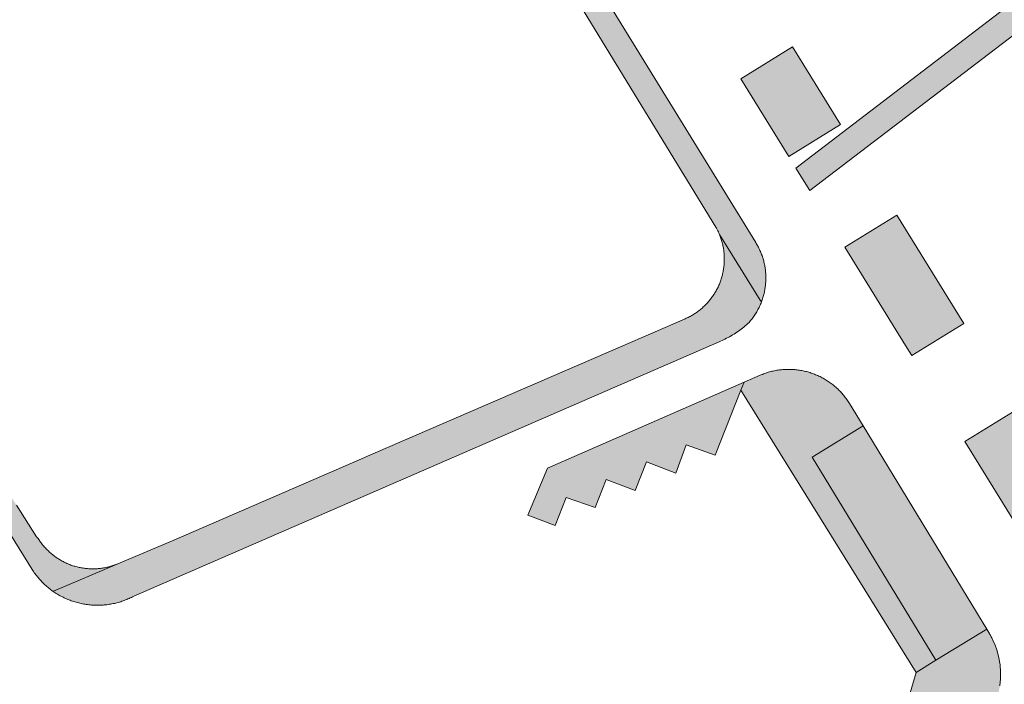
# Model space of a CAD drawing. Extents: x 97094 to 109644, y 463509 to 471969.
# Tile 251 of 256: x 104031 to 104114, y 468857 to 468913. Entities that reach past the tile are written whole.
import ezdxf

# ---------------------------------------------------------------- set-up
doc = ezdxf.new("R2010")
doc.units = 0
doc.layers.add('109 Onkruidbestrijding elementen', color=6, linetype='Continuous', lineweight=20, true_color=0xff00ff)

msp = doc.modelspace()

# ---------------------------------------------------------------- hatches: boundary and pattern name
at = {"layer": '109 Onkruidbestrijding elementen', "true_color": 0xff00ff}
for points in [[(104096.725, 468900.83), (104097.892, 468898.941), (104116.232, 468912.954), (104116.346, 468913.05), (104116.458, 468913.148), (104116.568, 468913.248), (104116.677, 468913.349), (104116.783, 468913.453), (104116.889, 468913.558), (104116.992, 468913.665), (104117.093, 468913.774), (104117.193, 468913.884), (104117.291, 468913.996), (104117.387, 468914.11), (104117.48, 468914.225), (104117.572, 468914.342), (104117.662, 468914.461), (104117.75, 468914.581), (104117.836, 468914.702), (104117.92, 468914.825), (104118.001, 468914.95), (104118.081, 468915.075), (104118.158, 468915.203), (104118.233, 468915.331), (104118.306, 468915.46), (104118.377, 468915.591), (104118.446, 468915.723), (104118.512, 468915.856), (104118.576, 468915.991), (104118.638, 468916.126), (104118.697, 468916.262), (104118.754, 468916.4), (104118.809, 468916.538), (104119.49, 468919.404), (104119.5, 468919.436), (104119.511, 468919.467), (104119.522, 468919.498), (104119.533, 468919.529), (104119.545, 468919.56), (104119.558, 468919.591), (104119.571, 468919.621), (104119.585, 468919.651), (104119.599, 468919.681), (104119.614, 468919.711), (104119.629, 468919.74), (104119.645, 468919.769), (104119.661, 468919.798), (104119.678, 468919.827), (104119.695, 468919.855), (104119.713, 468919.883), (104119.731, 468919.911), (104119.749, 468919.938), (104119.768, 468919.965), (104119.788, 468919.992), (104119.808, 468920.018), (104119.828, 468920.044), (104119.849, 468920.07), (104119.87, 468920.095), (104119.892, 468920.12), (104119.914, 468920.145), (104119.937, 468920.169), (104119.96, 468920.193), (104119.983, 468920.216), (104120.007, 468920.24), (104120.031, 468920.262), (104120.056, 468920.284), (104120.081, 468920.306), (104120.106, 468920.328), (104120.132, 468920.348), (104120.158, 468920.369), (104120.184, 468920.389), (104124.382, 468923.388), (104124.452, 468923.324), (104124.524, 468923.262), (104124.596, 468923.201), (104124.669, 468923.141), (104124.744, 468923.082), (104124.819, 468923.024), (104124.895, 468922.968), (104124.972, 468922.913), (104125.051, 468922.859), (104125.13, 468922.807), (104125.209, 468922.756), (104125.29, 468922.706), (104125.372, 468922.657), (104125.454, 468922.61), (104125.537, 468922.565), (104125.621, 468922.52), (104125.706, 468922.478), (104125.791, 468922.436), (104125.877, 468922.396), (104125.963, 468922.358), (104126.051, 468922.32), (104126.138, 468922.285), (104126.227, 468922.251), (104126.316, 468922.218), (104126.405, 468922.187), (104126.495, 468922.157), (104126.586, 468922.129), (104126.677, 468922.102), (104126.768, 468922.077), (104126.86, 468922.053), (104126.952, 468922.031), (104127.045, 468922.011), (104127.138, 468921.992), (104127.231, 468921.974), (104127.325, 468921.958), (104127.418, 468921.944), (104127.512, 468921.931), (104127.606, 468921.92), (104127.701, 468921.91), (104127.795, 468921.902), (104127.89, 468921.896), (104127.984, 468921.891), (104128.079, 468921.888), (104128.174, 468921.886), (104128.269, 468921.886), (104128.364, 468921.887), (104128.458, 468921.89), (104128.553, 468921.895), (104128.648, 468921.901), (104128.742, 468921.909), (104128.836, 468921.918), (104128.931, 468921.929), (104129.025, 468921.942), (104129.118, 468921.956), (104129.212, 468921.971), (104129.305, 468921.988), (104129.398, 468922.007), (104129.491, 468922.027), (104129.583, 468922.049), (104129.675, 468922.073), (104129.766, 468922.097), (104129.857, 468922.124), (104129.948, 468922.152), (104130.038, 468922.181), (104130.128, 468922.212), (104130.217, 468922.245), (104130.305, 468922.279), (104130.393, 468922.314), (104130.481, 468922.351), (104130.567, 468922.389), (104130.654, 468922.429), (104130.739, 468922.47), (104130.824, 468922.513), (104130.908, 468922.557), (104130.991, 468922.602), (104131.073, 468922.649), (104131.155, 468922.697), (104131.879, 468922.248), (104132.611, 468921.812), (104133.352, 468921.391), (104134.1, 468920.984), (104134.856, 468920.591), (104135.619, 468920.212), (104136.389, 468919.848), (104137.166, 468919.498), (104137.949, 468919.164), (104138.739, 468918.844), (104139.916, 468918.338), (104141.103, 468917.854), (104142.298, 468917.393), (104143.502, 468916.954), (104144.714, 468916.538), (104145.934, 468916.144), (104147.161, 468915.774), (104148.394, 468915.427), (104149.634, 468915.103), (104177.89, 468907.51), (104193.666, 468903.384), (104194.051, 468903.266), (104194.164, 468903.476), (104194.272, 468903.688), (104194.377, 468903.903), (104194.477, 468904.119), (104194.573, 468904.337), (104194.665, 468904.557), (104194.752, 468904.779), (104194.835, 468905.002), (104194.914, 468905.227), (104194.542, 468905.303), (104178.766, 468909.43), (104150.864, 468916.92), (104149.185, 468917.37), (104147.516, 468917.857), (104145.858, 468918.38), (104144.212, 468918.939), (104142.578, 468919.533), (104141.312, 468920.024), (104140.056, 468920.539), (104138.81, 468921.078), (104137.575, 468921.64), (104136.35, 468922.225), (104135.136, 468922.833), (104133.934, 468923.464), (104132.744, 468924.117), (104132.802, 468924.195), (104132.86, 468924.274), (104132.915, 468924.354), (104132.97, 468924.435), (104133.023, 468924.516), (104133.074, 468924.599), (104133.124, 468924.682), (104133.173, 468924.767), (104133.22, 468924.852), (104133.266, 468924.938), (104133.311, 468925.025), (104133.353, 468925.112), (104133.395, 468925.201), (104133.434, 468925.289), (104133.473, 468925.379), (104133.509, 468925.469), (104133.545, 468925.56), (104133.578, 468925.652), (104133.61, 468925.744), (104133.641, 468925.836), (104133.67, 468925.929), (104133.697, 468926.023), (104133.722, 468926.117), (104133.747, 468926.211), (104133.769, 468926.306), (104133.79, 468926.401), (104133.809, 468926.497), (104133.826, 468926.592), (104133.842, 468926.689), (104133.857, 468926.785), (104133.869, 468926.882), (104133.88, 468926.978), (104133.889, 468927.075), (104133.897, 468927.172), (104133.903, 468927.27), (104133.907, 468927.367), (104146.781, 468934.005), (104148.483, 468934.863), (104150.168, 468935.752), (104151.837, 468936.672), (104153.488, 468937.623), (104155.122, 468938.604), (104156.737, 468939.615), (104158.333, 468940.656), (104159.91, 468941.726), (104161.467, 468942.825), (104164.335, 468944.95), (104164.811, 468945.407), (104164.798, 468945.42), (104163.369, 468946.907), (104163.297, 468946.982), (104162.498, 468946.213), (104161.006, 468945.098), (104159.493, 468944.011), (104157.959, 468942.954), (104156.406, 468941.926), (104154.833, 468940.927), (104153.242, 468939.958), (104151.633, 468939.02), (104150.006, 468938.113), (104148.362, 468937.236), (104133.571, 468929.499), (104133.538, 468929.587), (104133.504, 468929.675), (104133.468, 468929.763), (104133.431, 468929.849), (104133.392, 468929.936), (104133.352, 468930.021), (104133.31, 468930.106), (104133.267, 468930.19), (104133.223, 468930.273), (104133.177, 468930.356), (104133.13, 468930.438), (104133.082, 468930.519), (104133.032, 468930.599), (104132.981, 468930.678), (104132.928, 468930.757), (104132.875, 468930.834), (104132.82, 468930.911), (104132.763, 468930.987), (104132.706, 468931.062), (104132.647, 468931.136), (104132.587, 468931.209), (104132.526, 468931.28), (104132.464, 468931.351), (104132.4, 468931.421), (104132.335, 468931.49), (104132.27, 468931.558), (104132.203, 468931.624), (104132.135, 468931.69), (104132.065, 468931.754), (104131.995, 468931.817), (104131.924, 468931.879), (104131.852, 468931.94), (104131.779, 468931.999), (104131.704, 468932.058), (104131.629, 468932.115), (104131.553, 468932.171), (104131.476, 468932.225), (104131.398, 468932.278), (104131.319, 468932.33), (104131.24, 468932.381), (104131.159, 468932.43), (104131.078, 468932.478), (104130.996, 468932.525), (104130.913, 468932.57), (104130.829, 468932.614), (104130.745, 468932.657), (104130.66, 468932.698), (104130.574, 468932.737), (104130.488, 468932.776), (104130.401, 468932.812), (104130.314, 468932.848), (104130.225, 468932.882), (104130.137, 468932.914), (104130.048, 468932.945), (104129.958, 468932.974), (104129.868, 468933.002), (104129.777, 468933.029), (104129.686, 468933.054), (104129.595, 468933.077), (104129.503, 468933.099), (104129.411, 468933.119), (104129.318, 468933.138), (104129.225, 468933.155), (104129.132, 468933.171), (104129.039, 468933.185), (104128.945, 468933.198), (104128.852, 468933.209), (104128.758, 468933.219), (104128.664, 468933.227), (104128.569, 468933.233), (104128.475, 468933.238), (104128.381, 468933.241), (104128.286, 468933.243), (104128.192, 468933.243), (104128.098, 468933.241), (104128.003, 468933.238), (104127.909, 468933.234), (104127.815, 468933.228), (104127.721, 468933.22), (104127.627, 468933.211), (104127.533, 468933.2), (104127.439, 468933.187), (104127.346, 468933.174), (104127.253, 468933.158), (104127.16, 468933.141), (104127.067, 468933.122), (104126.975, 468933.102), (104126.883, 468933.081), (104126.792, 468933.057), (104126.701, 468933.033), (104126.61, 468933.007), (104126.52, 468932.979), (104126.43, 468932.95), (104126.341, 468932.919), (104126.252, 468932.887), (104126.164, 468932.853), (104126.076, 468932.818), (104125.989, 468932.781), (104125.903, 468932.743), (104125.817, 468932.704), (104125.732, 468932.663), (104125.647, 468932.621), (104125.564, 468932.577), (104125.481, 468932.532), (104125.398, 468932.486), (104125.317, 468932.438), (104123.886, 468940.596), (104123.805, 468941.2), (104123.712, 468941.803), (104123.609, 468942.404), (104123.494, 468943.003), (104123.369, 468943.6), (104123.233, 468944.194), (104123.085, 468944.786), (104122.928, 468945.375), (104122.759, 468945.961), (104122.58, 468946.544), (104122.39, 468947.124), (104122.19, 468947.7), (104121.979, 468948.272), (104120.985, 468950.942), (104120.823, 468951.404), (104120.652, 468951.863), (104120.473, 468952.318), (104120.285, 468952.771), (104120.09, 468953.22), (104119.886, 468953.665), (104119.674, 468954.106), (104119.455, 468954.544), (104119.227, 468954.978), (104118.992, 468955.407), (104118.749, 468955.832), (104118.498, 468956.253), (104118.24, 468956.668), (104117.974, 468957.08), (104117.701, 468957.486), (104106.804, 468974.843), (104105.263, 468977.152), (104103.677, 468979.43), (104102.047, 468981.677), (104100.374, 468983.892), (104098.659, 468986.074), (104096.901, 468988.222), (104093.982, 468991.699), (104093.271, 468992.645), (104092.543, 468993.578), (104091.798, 468994.498), (104091.037, 468995.404), (104090.259, 468996.297), (104089.466, 468997.175), (104088.657, 468998.039), (104087.833, 468998.889), (104086.993, 468999.723), (104086.139, 469000.542), (104085.27, 469001.345), (104084.386, 469002.133), (104083.489, 469002.905), (104082.578, 469003.661), (104081.653, 469004.4), (104080.716, 469005.122), (104079.765, 469005.827), (104078.802, 469006.515), (104077.827, 469007.186), (104073.717, 469010.292), (104072.663, 469013.142), (104072.228, 469014.144), (104071.811, 469015.155), (104071.414, 469016.172), (104071.035, 469017.197), (104070.675, 469018.229), (104070.334, 469019.267), (104070.012, 469020.311), (104069.71, 469021.361), (104069.427, 469022.417), (104069.163, 469023.477), (104068.919, 469024.543), (104068.695, 469025.612), (104068.888, 469026.24), (104068.485, 469026.364), (104066.651, 469026.931), (104066.474, 469026.25), (104066.67, 469025.159), (104066.886, 469024.072), (104067.122, 469022.989), (104067.378, 469021.91), (104067.654, 469020.837), (104067.949, 469019.768), (104068.264, 469018.706), (104068.599, 469017.649), (104068.954, 469016.599), (104069.327, 469015.555), (104069.72, 469014.518), (104070.132, 469013.489), (104070.563, 469012.468), (104069.765, 469013.069), (104063.86, 469017.397), (104057.856, 469021.588), (104051.756, 469025.637), (104049.195, 469027.434), (104047.243, 469026.19), (104049.331, 469024.747), (104074.409, 469007.102), (104080.571, 469002.435), (104081.433, 469001.752), (104082.281, 469001.052), (104083.115, 469000.336), (104083.935, 468999.604), (104084.741, 468998.855), (104085.531, 468998.091), (104086.307, 468997.312), (104066.199, 469003.441), (104064.648, 469003.507), (104064.344, 469003.527), (104064.039, 469003.542), (104063.734, 469003.551), (104063.429, 469003.556), (104063.124, 469003.555), (104062.819, 469003.549), (104062.514, 469003.537), (104062.209, 469003.52), (104061.905, 469003.498), (104061.601, 469003.471), (104061.298, 469003.439), (104060.995, 469003.401), (104060.693, 469003.358), (104060.392, 469003.31), (104060.092, 469003.256), (104059.792, 469003.198), (104059.494, 469003.134), (104059.197, 469003.065), (104058.901, 469002.991), (104058.606, 469002.912), (104055.579, 469002.162), (104055.405, 469002.131), (104055.231, 469002.096), (104055.059, 469002.059), (104054.886, 469002.018), (104054.715, 469001.975), (104054.544, 469001.928), (104054.375, 469001.878), (104054.206, 469001.825), (104054.038, 469001.769), (104053.871, 469001.71), (104053.706, 469001.648), (104053.541, 469001.583), (104053.378, 469001.515), (104053.221, 469001.447), (104053.066, 469001.375), (104052.911, 469001.301), (104052.758, 469001.225), (104052.607, 469001.146), (104052.457, 469001.064), (104052.308, 469000.979), (104052.161, 469000.892), (104052.015, 469000.803), (104051.871, 469000.71), (104051.728, 469000.616), (104051.587, 469000.519), (104051.448, 469000.419), (104051.311, 469000.317), (104051.175, 469000.213), (104051.042, 469000.106), (104050.91, 468999.997), (104050.78, 468999.886), (104050.652, 468999.772), (104050.526, 468999.656), (104050.402, 468999.539), (104050.28, 468999.418), (104050.161, 468999.296), (104050.043, 468999.172), (104037.323, 468988.849), (104038.596, 468987.182), (104042.759, 468990.361), (104042.631, 468990.529), (104051.552, 468997.769), (104051.643, 468997.866), (104051.737, 468997.961), (104051.831, 468998.054), (104051.928, 468998.146), (104052.026, 468998.237), (104052.125, 468998.325), (104052.226, 468998.412), (104052.328, 468998.497), (104052.432, 468998.58), (104052.538, 468998.662), (104052.644, 468998.741), (104052.752, 468998.819), (104052.862, 468998.895), (104052.972, 468998.969), (104053.084, 468999.041), (104053.197, 468999.112), (104053.312, 468999.18), (104053.427, 468999.246), (104053.544, 468999.311), (104053.661, 468999.373), (104053.78, 468999.433), (104053.9, 468999.491), (104054.021, 468999.547), (104054.142, 468999.601), (104054.265, 468999.653), (104054.389, 468999.703), (104054.513, 468999.751), (104054.638, 468999.796), (104054.764, 468999.84), (104054.89, 468999.881), (104055.018, 468999.92), (104055.146, 468999.957), (104055.274, 468999.991), (104055.403, 469000.024), (104055.533, 469000.054), (104055.663, 469000.082), (104055.794, 469000.108), (104055.925, 469000.131), (104059.158, 469000.927), (104059.415, 469000.996), (104059.674, 469001.061), (104059.934, 469001.121), (104060.194, 469001.177), (104060.456, 469001.229), (104060.718, 469001.276), (104060.981, 469001.318), (104061.245, 469001.356), (104061.509, 469001.389), (104061.774, 469001.418), (104062.04, 469001.443), (104062.305, 469001.463), (104062.571, 469001.478), (104062.838, 469001.489), (104063.104, 469001.495), (104063.371, 469001.497), (104063.637, 469001.494), (104063.904, 469001.486), (104064.17, 469001.474), (104064.436, 469001.458), (104064.702, 469001.437), (104064.967, 469001.411), (104065.232, 469001.381), (104065.496, 469001.346), (104065.759, 469001.307), (104066.022, 469001.264), (104066.285, 469001.215), (104066.546, 469001.163), (104066.806, 469001.106), (104067.065, 469001.044), (104067.324, 469000.978), (104067.581, 469000.908), (104067.837, 469000.833), (104068.091, 469000.754), (104068.344, 469000.671), (104068.596, 469000.583), (104068.846, 469000.491), (104088.954, 468994.362), (104091.111, 468991.827), (104093.269, 468989.292), (104094.838, 468987.486), (104096.372, 468985.649), (104097.87, 468983.783), (104099.331, 468981.888), (104100.754, 468979.965), (104102.14, 468978.014), (104103.487, 468976.037), (104104.796, 468974.034), (104106.065, 468972.005), (104114.144, 468959.244), (104114.608, 468958.562), (104115.06, 468957.871), (104115.5, 468957.173), (104115.928, 468956.468), (104116.343, 468955.755), (104116.746, 468955.035), (104117.136, 468954.308), (104117.513, 468953.574), (104117.878, 468952.834), (104118.23, 468952.088), (104118.568, 468951.335), (104118.894, 468950.577), (104119.206, 468949.813), (104119.505, 468949.044), (104119.79, 468948.27), (104120.062, 468947.491), (104120.321, 468946.707), (104120.565, 468945.919), (104120.796, 468945.127), (104121.013, 468944.331), (104121.216, 468943.531), (104121.405, 468942.728), (104121.58, 468941.922), (104121.741, 468941.113), (104121.888, 468940.301), (104122.021, 468939.487), (104122.139, 468938.67), (104123.303, 468932.554), (104123.453, 468931.703), (104123.602, 468930.852), (104123.548, 468930.774), (104123.495, 468930.695), (104123.443, 468930.616), (104123.393, 468930.535), (104123.344, 468930.454), (104123.296, 468930.372), (104123.25, 468930.289), (104123.205, 468930.206), (104123.162, 468930.121), (104123.12, 468930.036), (104123.079, 468929.951), (104123.04, 468929.864), (104123.002, 468929.777), (104122.966, 468929.689), (104122.931, 468929.601), (104122.898, 468929.512), (104122.866, 468929.423), (104122.836, 468929.333), (104122.807, 468929.243), (104122.78, 468929.152), (104122.754, 468929.06), (104122.73, 468928.969), (104122.707, 468928.877), (104122.686, 468928.784), (104122.667, 468928.691), (104122.648, 468928.598), (104122.632, 468928.505), (104122.617, 468928.411), (104122.604, 468928.317), (104122.592, 468928.223), (104122.582, 468928.129), (104122.573, 468928.034), (104122.566, 468927.94), (104122.561, 468927.845), (104122.557, 468927.75), (104122.554, 468927.655), (104122.554, 468927.56), (104122.555, 468927.465), (104122.557, 468927.371), (104122.561, 468927.276), (104122.567, 468927.181), (104122.574, 468927.087), (104122.583, 468926.992), (104122.593, 468926.898), (104122.605, 468926.804), (104122.618, 468926.71), (104122.634, 468926.616), (104122.65, 468926.523), (104122.668, 468926.43), (104122.688, 468926.337), (104122.709, 468926.244), (104122.732, 468926.152), (104122.757, 468926.061), (104122.782, 468925.969), (104122.81, 468925.879), (104122.839, 468925.788), (104122.869, 468925.698), (104122.901, 468925.609), (104122.935, 468925.52), (104122.97, 468925.432), (104123.006, 468925.344), (104123.044, 468925.257), (104123.083, 468925.171), (104118.86, 468922.159), (104118.803, 468922.115), (104118.746, 468922.071), (104118.691, 468922.025), (104118.636, 468921.979), (104118.582, 468921.931), (104118.529, 468921.883), (104118.476, 468921.834), (104118.425, 468921.784), (104118.374, 468921.733), (104118.324, 468921.681), (104118.276, 468921.628), (104118.228, 468921.574), (104118.181, 468921.52), (104118.135, 468921.465), (104118.09, 468921.409), (104118.045, 468921.352), (104118.002, 468921.294), (104117.96, 468921.236), (104117.919, 468921.177), (104117.879, 468921.117), (104117.84, 468921.057), (104117.802, 468920.996), (104117.765, 468920.934), (104117.729, 468920.872), (104117.694, 468920.809), (104117.661, 468920.745), (104117.628, 468920.681), (104117.597, 468920.617), (104117.566, 468920.552), (104117.537, 468920.486), (104117.509, 468920.42), (104117.482, 468920.353), (104117.445, 468920.254), (104117.41, 468920.154), (104117.377, 468920.053), (104117.274, 468919.61), (104116.747, 468917.334), (104116.706, 468917.231), (104116.663, 468917.128), (104116.619, 468917.026), (104116.573, 468916.925), (104116.525, 468916.825), (104116.475, 468916.725), (104116.424, 468916.626), (104116.371, 468916.529), (104116.317, 468916.432), (104116.261, 468916.336), (104116.203, 468916.241), (104116.143, 468916.147), (104116.082, 468916.054), (104116.02, 468915.962), (104115.956, 468915.871), (104115.89, 468915.781), (104115.823, 468915.693), (104115.754, 468915.605), (104115.684, 468915.519), (104115.612, 468915.434), (104115.539, 468915.35), (104115.465, 468915.268), (104115.389, 468915.186), (104115.312, 468915.106), (104115.233, 468915.028), (104115.153, 468914.95), (104115.072, 468914.874), (104114.99, 468914.8), (104114.906, 468914.727), (104114.821, 468914.655), (104096.725, 468900.83)], [(104090.296, 468895.244), (104093.738, 468889.719), (104093.834, 468889.565), (104093.867, 468889.654), (104093.899, 468889.743), (104093.929, 468889.833), (104093.957, 468889.923), (104093.984, 468890.014), (104094.009, 468890.105), (104094.033, 468890.197), (104094.056, 468890.289), (104094.077, 468890.382), (104094.096, 468890.474), (104094.114, 468890.567), (104094.13, 468890.661), (104094.144, 468890.754), (104094.157, 468890.848), (104094.169, 468890.942), (104094.179, 468891.036), (104094.187, 468891.131), (104094.194, 468891.225), (104094.199, 468891.32), (104094.202, 468891.415), (104094.204, 468891.509), (104094.205, 468891.604), (104094.203, 468891.699), (104094.2, 468891.793), (104094.196, 468891.888), (104094.19, 468891.983), (104094.182, 468892.077), (104094.173, 468892.171), (104094.163, 468892.265), (104094.15, 468892.359), (104094.136, 468892.453), (104094.121, 468892.547), (104094.104, 468892.64), (104094.085, 468892.733), (104094.065, 468892.825), (104094.043, 468892.917), (104094.02, 468893.009), (104093.995, 468893.101), (104093.969, 468893.192), (104093.941, 468893.282), (104093.912, 468893.372), (104093.881, 468893.462), (104093.848, 468893.551), (104093.815, 468893.639), (104093.779, 468893.727), (104093.743, 468893.815), (104093.704, 468893.901), (104093.665, 468893.987), (104093.623, 468894.073), (104093.581, 468894.157), (104093.537, 468894.241), (104093.491, 468894.324), (104093.445, 468894.407), (104093.397, 468894.488), (104093.347, 468894.569), (104060.401, 468948.132), (104059.409, 468949.671), (104058.382, 468951.187), (104057.321, 468952.68), (104056.227, 468954.148), (104019.781, 469001.914), (104019.698, 469002.033), (104019.612, 469002.15), (104019.525, 469002.266), (104019.435, 469002.38), (104019.343, 469002.492), (104019.249, 469002.603), (104019.154, 469002.712), (104019.056, 469002.819), (104018.956, 469002.924), (104018.855, 469003.028), (104018.751, 469003.13), (104018.646, 469003.23), (104018.539, 469003.328), (104018.431, 469003.424), (104018.32, 469003.518), (104018.208, 469003.61), (104018.098, 469003.697), (104017.986, 469003.783), (104017.873, 469003.867), (104017.759, 469003.948), (104017.643, 469004.028), (104017.525, 469004.105), (104017.406, 469004.181), (104017.286, 469004.254), (104017.165, 469004.325), (104017.043, 469004.394), (104016.919, 469004.461), (104016.794, 469004.526), (104016.668, 469004.589), (104016.541, 469004.649), (104016.413, 469004.707), (104016.284, 469004.763), (104016.154, 469004.817), (104016.023, 469004.868), (104015.323, 469003.272), (104015.418, 469003.232), (104015.513, 469003.19), (104015.607, 469003.146), (104015.7, 469003.101), (104015.793, 469003.054), (104015.884, 469003.005), (104015.975, 469002.955), (104016.065, 469002.904), (104016.154, 469002.851), (104016.242, 469002.796), (104016.329, 469002.74), (104016.415, 469002.682), (104016.5, 469002.623), (104016.584, 469002.563), (104016.667, 469002.5), (104016.749, 469002.437), (104016.83, 469002.372), (104016.909, 469002.306), (104016.988, 469002.238), (104017.065, 469002.169), (104017.141, 469002.099), (104017.216, 469002.028), (104017.29, 469001.955), (104017.362, 469001.881), (104017.433, 469001.805), (104017.503, 469001.729), (104017.572, 469001.651), (104017.639, 469001.572), (104017.705, 469001.492), (104017.769, 469001.411), (104054.635, 468952.901), (104055.592, 468951.634), (104056.521, 468950.346), (104057.422, 468949.039), (104058.293, 468947.711), (104059.135, 468946.365), (104089.996, 468895.86), (104090.051, 468895.76), (104090.105, 468895.659), (104090.156, 468895.557), (104090.205, 468895.453), (104090.251, 468895.349), (104090.296, 468895.244)], [(104032.462, 468867.045), (104032.523, 468866.951), (104032.585, 468866.859), (104032.649, 468866.767), (104032.715, 468866.676), (104032.782, 468866.587), (104032.85, 468866.499), (104032.921, 468866.412), (104032.992, 468866.326), (104033.065, 468866.242), (104033.14, 468866.158), (104033.216, 468866.076), (104033.293, 468865.996), (104033.372, 468865.916), (104033.452, 468865.839), (104033.533, 468865.762), (104033.616, 468865.687), (104033.7, 468865.613), (104033.785, 468865.541), (104033.871, 468865.47), (104033.959, 468865.401), (104034.048, 468865.333), (104034.138, 468865.267), (104034.229, 468865.202), (104034.267, 468865.218), (104039.69, 468867.526), (104039.607, 468867.491), (104039.523, 468867.458), (104039.439, 468867.427), (104039.354, 468867.396), (104039.268, 468867.367), (104039.183, 468867.34), (104039.096, 468867.314), (104039.01, 468867.289), (104038.923, 468867.266), (104038.835, 468867.245), (104038.747, 468867.224), (104038.659, 468867.205), (104038.571, 468867.188), (104038.482, 468867.172), (104038.393, 468867.158), (104038.304, 468867.145), (104038.215, 468867.134), (104038.125, 468867.124), (104038.035, 468867.115), (104037.946, 468867.108), (104037.856, 468867.103), (104037.766, 468867.099), (104037.676, 468867.097), (104037.585, 468867.096), (104037.495, 468867.096), (104037.405, 468867.098), (104037.315, 468867.102), (104037.225, 468867.107), (104037.135, 468867.114), (104037.046, 468867.122), (104036.956, 468867.131), (104036.867, 468867.142), (104036.777, 468867.155), (104036.688, 468867.169), (104036.6, 468867.184), (104036.511, 468867.201), (104036.423, 468867.22), (104036.335, 468867.239), (104036.248, 468867.261), (104036.16, 468867.284), (104036.074, 468867.308), (104035.987, 468867.334), (104035.901, 468867.361), (104035.816, 468867.389), (104035.731, 468867.419), (104035.646, 468867.451), (104035.562, 468867.483), (104035.479, 468867.518), (104035.396, 468867.553), (104035.314, 468867.59), (104035.233, 468867.628), (104035.152, 468867.668), (104035.071, 468867.709), (104034.992, 468867.751), (104034.913, 468867.795), (104034.835, 468867.84), (104034.758, 468867.886), (104034.681, 468867.933), (104034.605, 468867.982), (104034.53, 468868.032), (104034.456, 468868.083), (104034.383, 468868.136), (104034.311, 468868.19), (104034.239, 468868.245), (104034.169, 468868.301), (104034.099, 468868.358), (104034.03, 468868.416), (104033.963, 468868.476), (104033.896, 468868.536), (104033.831, 468868.598), (104033.766, 468868.661), (104033.702, 468868.725), (104033.64, 468868.79), (104033.579, 468868.856), (104033.518, 468868.923), (104033.459, 468868.991), (104033.401, 468869.06), (104033.344, 468869.13), (104033.289, 468869.2), (104033.234, 468869.272), (104033.181, 468869.345), (104033.129, 468869.418), (104033.078, 468869.493), (104033.028, 468869.568), (104032.98, 468869.644), (104032.845, 468869.785), (104031.143, 468872.45), (104024.84, 468882.678), (104007.295, 468911.055), (104007.156, 468911.28), (104006.771, 468912.08), (104006.72, 468912.187), (104001.189, 468920.969), (103988.457, 468941.641), (103979.137, 468956.765), (103969.598, 468972.242), (103969.558, 468972.329), (103969.52, 468972.417), (103969.483, 468972.506), (103969.448, 468972.595), (103969.414, 468972.684), (103969.382, 468972.774), (103969.351, 468972.865), (103969.321, 468972.956), (103969.294, 468973.048), (103969.267, 468973.14), (103969.243, 468973.233), (103969.22, 468973.326), (103969.198, 468973.419), (103969.178, 468973.513), (103969.16, 468973.607), (103969.143, 468973.701), (103969.127, 468973.796), (103969.114, 468973.891), (103969.102, 468973.986), (103969.091, 468974.081), (103969.082, 468974.177), (103969.075, 468974.272), (103969.069, 468974.368), (103969.065, 468974.464), (103969.062, 468974.559), (103969.062, 468974.655), (103969.062, 468974.751), (103969.064, 468974.847), (103969.068, 468974.943), (103969.074, 468975.038), (103969.081, 468975.134), (103969.09, 468975.229), (103969.1, 468975.324), (103969.112, 468975.42), (103969.125, 468975.514), (103969.14, 468975.609), (103969.157, 468975.703), (103969.175, 468975.798), (103969.195, 468975.891), (103969.216, 468975.985), (103969.239, 468976.078), (103969.263, 468976.17), (103969.289, 468976.263), (103969.317, 468976.355), (103969.346, 468976.446), (103969.377, 468976.537), (103969.409, 468976.627), (103969.442, 468976.717), (103969.477, 468976.806), (103969.514, 468976.894), (103969.552, 468976.982), (103969.592, 468977.07), (103969.632, 468977.156), (103969.675, 468977.242), (103969.719, 468977.327), (103969.764, 468977.412), (103969.811, 468977.496), (103969.859, 468977.579), (103969.908, 468977.661), (103969.959, 468977.742), (103970.011, 468977.822), (103970.065, 468977.902), (103970.12, 468977.98), (103970.176, 468978.058), (103970.233, 468978.135), (103970.292, 468978.21), (103970.352, 468978.285), (103970.413, 468978.359), (103970.475, 468978.432), (103970.539, 468978.503), (103970.604, 468978.574), (103970.67, 468978.643), (103970.737, 468978.712), (103970.805, 468978.779), (103970.875, 468978.845), (103970.945, 468978.91), (103971.017, 468978.974), (103971.089, 468979.036), (103971.163, 468979.098), (103971.238, 468979.158), (103971.313, 468979.216), (103971.39, 468979.274), (103967.296, 468976.475), (103967.267, 468976.357), (103967.241, 468976.239), (103967.216, 468976.12), (103967.194, 468976.001), (103967.173, 468975.881), (103967.155, 468975.761), (103967.139, 468975.641), (103967.124, 468975.521), (103967.112, 468975.4), (103967.102, 468975.279), (103967.094, 468975.158), (103967.087, 468975.037), (103967.083, 468974.916), (103967.081, 468974.795), (103967.081, 468974.674), (103967.083, 468974.552), (103967.088, 468974.431), (103967.094, 468974.31), (103967.102, 468974.189), (103967.112, 468974.068), (103967.125, 468973.948), (103967.139, 468973.827), (103967.156, 468973.707), (103967.174, 468973.587), (103967.195, 468973.468), (103967.217, 468973.349), (103967.242, 468973.23), (103967.269, 468973.112), (103967.297, 468972.994), (103967.328, 468972.876), (103967.36, 468972.76), (103967.395, 468972.643), (103967.431, 468972.528), (103967.47, 468972.413), (103967.51, 468972.298), (103967.553, 468972.185), (103967.597, 468972.072), (103967.643, 468971.96), (103967.691, 468971.848), (103967.741, 468971.738), (103967.793, 468971.628), (103967.847, 468971.52), (103967.903, 468971.412), (103967.96, 468971.305), (103969.025, 468969.584), (104032.462, 468867.045)], [(104100.495, 468904.499), (104096.457, 468911.035), (104092.088, 468908.335), (104096.126, 468901.799), (104100.495, 468904.499)], [(104106.479, 468885.044), (104110.848, 468887.744), (104105.211, 468896.866), (104100.842, 468894.167), (104105.951, 468885.899), (104106.479, 468885.044)], [(104061.325, 468876.847), (104059.538, 468876.074), (104044.379, 468869.515), (104039.69, 468867.526), (104034.267, 468865.218), (104034.229, 468865.202), (104034.318, 468865.141), (104034.409, 468865.081), (104034.5, 468865.023), (104034.592, 468864.966), (104034.686, 468864.911), (104034.78, 468864.857), (104034.875, 468864.805), (104034.971, 468864.755), (104035.068, 468864.706), (104035.165, 468864.659), (104035.263, 468864.613), (104035.362, 468864.569), (104035.462, 468864.527), (104035.563, 468864.486), (104035.664, 468864.447), (104035.766, 468864.41), (104035.868, 468864.374), (104035.971, 468864.34), (104036.074, 468864.308), (104036.178, 468864.278), (104036.283, 468864.249), (104036.388, 468864.222), (104036.493, 468864.197), (104036.599, 468864.173), (104036.705, 468864.152), (104036.812, 468864.132), (104036.918, 468864.114), (104037.026, 468864.097), (104037.133, 468864.083), (104037.241, 468864.07), (104037.348, 468864.059), (104037.456, 468864.05), (104037.564, 468864.042), (104037.673, 468864.036), (104037.781, 468864.033), (104037.889, 468864.031), (104037.998, 468864.03), (104038.106, 468864.032), (104038.214, 468864.035), (104038.323, 468864.041), (104038.431, 468864.048), (104038.539, 468864.056), (104038.647, 468864.067), (104038.754, 468864.079), (104038.862, 468864.094), (104038.969, 468864.109), (104039.076, 468864.127), (104039.182, 468864.147), (104039.289, 468864.168), (104039.394, 468864.191), (104039.5, 468864.216), (104039.605, 468864.242), (104039.71, 468864.271), (104039.814, 468864.301), (104039.917, 468864.332), (104040.02, 468864.366), (104040.123, 468864.401), (104040.225, 468864.438), (104040.326, 468864.477), (104040.427, 468864.517), (104040.527, 468864.559), (104040.626, 468864.602), (104040.724, 468864.648), (104040.822, 468864.694), (104040.919, 468864.743), (104041.015, 468864.793), (104090.268, 468886.213), (104090.634, 468886.372), (104090.765, 468886.434), (104090.895, 468886.499), (104091.024, 468886.566), (104091.151, 468886.635), (104091.278, 468886.706), (104091.403, 468886.78), (104091.526, 468886.856), (104091.648, 468886.935), (104091.769, 468887.015), (104091.888, 468887.098), (104092.006, 468887.183), (104092.122, 468887.27), (104092.237, 468887.359), (104092.35, 468887.45), (104092.461, 468887.543), (104092.571, 468887.638), (104092.679, 468887.735), (104092.785, 468887.834), (104092.852, 468887.911), (104092.917, 468887.989), (104092.981, 468888.068), (104093.044, 468888.148), (104093.105, 468888.23), (104093.164, 468888.312), (104093.222, 468888.396), (104093.279, 468888.48), (104093.334, 468888.566), (104093.388, 468888.652), (104093.439, 468888.74), (104093.49, 468888.828), (104093.539, 468888.917), (104093.586, 468889.008), (104093.631, 468889.099), (104093.675, 468889.19), (104093.717, 468889.283), (104093.758, 468889.376), (104093.797, 468889.47), (104093.834, 468889.565), (104093.738, 468889.719), (104090.296, 468895.244), (104090.33, 468895.159), (104090.363, 468895.074), (104090.394, 468894.988), (104090.424, 468894.902), (104090.452, 468894.815), (104090.479, 468894.728), (104090.504, 468894.64), (104090.528, 468894.552), (104090.551, 468894.464), (104090.572, 468894.375), (104090.591, 468894.286), (104090.609, 468894.196), (104090.626, 468894.107), (104090.641, 468894.017), (104090.654, 468893.926), (104090.666, 468893.836), (104090.677, 468893.745), (104090.686, 468893.654), (104090.693, 468893.564), (104090.699, 468893.472), (104090.703, 468893.381), (104090.706, 468893.29), (104090.708, 468893.199), (104090.708, 468893.108), (104090.706, 468893.016), (104090.703, 468892.925), (104090.698, 468892.834), (104090.692, 468892.743), (104090.684, 468892.652), (104090.675, 468892.561), (104090.664, 468892.471), (104090.652, 468892.38), (104090.638, 468892.29), (104090.623, 468892.2), (104090.606, 468892.11), (104090.588, 468892.021), (104090.568, 468891.932), (104090.547, 468891.843), (104090.524, 468891.755), (104090.5, 468891.667), (104090.474, 468891.579), (104090.447, 468891.492), (104090.418, 468891.405), (104090.388, 468891.319), (104090.357, 468891.233), (104090.324, 468891.148), (104090.29, 468891.064), (104090.254, 468890.98), (104090.217, 468890.896), (104090.178, 468890.814), (104090.138, 468890.731), (104090.097, 468890.65), (104090.055, 468890.569), (104090.011, 468890.489), (104089.966, 468890.41), (104089.919, 468890.332), (104089.871, 468890.254), (104089.822, 468890.177), (104089.772, 468890.101), (104089.72, 468890.026), (104089.667, 468889.951), (104089.613, 468889.878), (104089.557, 468889.805), (104089.501, 468889.734), (104089.443, 468889.663), (104089.384, 468889.593), (104089.324, 468889.525), (104089.263, 468889.457), (104089.2, 468889.39), (104089.137, 468889.325), (104089.072, 468889.26), (104089.007, 468889.197), (104088.94, 468889.135), (104088.872, 468889.073), (104088.804, 468889.013), (104088.734, 468888.954), (104088.663, 468888.897), (104088.592, 468888.84), (104088.519, 468888.785), (104088.446, 468888.731), (104088.371, 468888.678), (104088.296, 468888.626), (104088.22, 468888.576), (104088.143, 468888.526), (104088.065, 468888.479), (104087.987, 468888.432), (104087.907, 468888.387), (104087.827, 468888.343), (104087.747, 468888.301), (104087.665, 468888.259), (104087.583, 468888.22), (104087.5, 468888.181), (104087.417, 468888.144), (104081.964, 468885.777), (104061.325, 468876.847)], [(104101.243, 468881.002), (104101.187, 468881.092), (104101.13, 468881.181), (104101.071, 468881.269), (104101.01, 468881.356), (104100.948, 468881.442), (104100.884, 468881.527), (104100.819, 468881.611), (104100.753, 468881.693), (104100.685, 468881.775), (104100.615, 468881.855), (104100.544, 468881.934), (104100.472, 468882.011), (104100.399, 468882.088), (104100.324, 468882.163), (104100.248, 468882.237), (104100.17, 468882.309), (104100.095, 468882.376), (104100.019, 468882.443), (104099.942, 468882.508), (104099.864, 468882.571), (104099.785, 468882.633), (104099.704, 468882.694), (104099.623, 468882.754), (104099.541, 468882.812), (104099.458, 468882.869), (104099.374, 468882.924), (104099.288, 468882.978), (104099.202, 468883.031), (104099.116, 468883.082), (104099.028, 468883.132), (104098.939, 468883.18), (104098.85, 468883.226), (104098.76, 468883.272), (104098.669, 468883.315), (104098.578, 468883.357), (104098.485, 468883.398), (104098.393, 468883.437), (104098.299, 468883.474), (104098.205, 468883.51), (104098.11, 468883.545), (104098.015, 468883.577), (104097.919, 468883.608), (104097.823, 468883.638), (104097.726, 468883.666), (104097.628, 468883.692), (104097.531, 468883.716), (104097.433, 468883.739), (104097.334, 468883.761), (104097.235, 468883.78), (104097.136, 468883.798), (104097.037, 468883.815), (104096.937, 468883.829), (104096.837, 468883.842), (104096.737, 468883.853), (104096.637, 468883.863), (104096.536, 468883.871), (104096.436, 468883.877), (104096.335, 468883.882), (104096.234, 468883.885), (104096.133, 468883.886), (104096.033, 468883.885), (104095.932, 468883.883), (104095.831, 468883.879), (104095.731, 468883.873), (104095.63, 468883.866), (104095.53, 468883.857), (104095.43, 468883.846), (104095.33, 468883.834), (104095.23, 468883.82), (104095.13, 468883.804), (104095.031, 468883.787), (104094.927, 468883.767), (104094.823, 468883.745), (104094.719, 468883.721), (104094.616, 468883.696), (104094.513, 468883.668), (104094.411, 468883.639), (104094.309, 468883.608), (104094.208, 468883.575), (104094.107, 468883.541), (104094.007, 468883.504), (104093.908, 468883.466), (104093.81, 468883.426), (104093.712, 468883.384), (104092.367, 468882.796), (104092.105, 468882.134), (104106.862, 468858.37), (104108.494, 468859.409), (104098.099, 468876.508), (104102.381, 468879.13), (104101.243, 468881.002)], [(104092.105, 468882.134), (104092.367, 468882.796), (104075.825, 468875.572), (104074.171, 468871.617), (104076.464, 468870.75), (104077.407, 468873.091), (104079.828, 468872.254), (104080.776, 468874.623), (104083.217, 468873.698), (104084.157, 468876.104), (104086.618, 468875.14), (104087.492, 468877.54), (104089.938, 468876.667), (104092.105, 468882.134)], [(104119.197, 468864.46), (104120.846, 468865.479), (104123.566, 468867.16), (104122.547, 468868.808), (104120.065, 468872.825), (104115.318, 468880.509), (104110.948, 468877.81), (104119.062, 468864.678), (104119.197, 468864.46)], [(104102.381, 468879.13), (104098.099, 468876.508), (104108.494, 468859.409), (104112.788, 468862.017), (104102.381, 468879.13)], [(104106.862, 468858.37), (104106.266, 468856.383), (104109.501, 468855.437), (104108.136, 468851.046), (104110.226, 468852.106), (104110.745, 468852.398), (104111.237, 468852.735), (104111.697, 468853.113), (104112.123, 468853.531), (104112.51, 468853.983), (104112.857, 468854.468), (104113.159, 468854.981), (104113.416, 468855.519), (104113.625, 468856.077), (104113.784, 468856.652), (104113.893, 468857.238), (104113.95, 468857.832), (104113.954, 468858.428), (104113.907, 468859.022), (104113.808, 468859.61), (104113.658, 468860.187), (104113.457, 468860.749), (104113.359, 468860.964), (104113.209, 468861.291), (104113.171, 468861.364), (104113.132, 468861.437), (104113.092, 468861.509), (104113.051, 468861.581), (104113.009, 468861.654), (104112.966, 468861.725), (104112.788, 468862.017), (104108.494, 468859.409), (104106.862, 468858.37)]]:
    msp.add_hatch(color=6, dxfattribs=at).paths.add_polyline_path(points)

# ---------------------------------------------------------------- linework, layer by layer
at = {"layer": '109 Onkruidbestrijding elementen', "color": 3, "true_color": 0x00ff00}
for points in [[(103969.025, 468969.584), (104032.462, 468867.045), (104032.462, 468867.045), (104032.523, 468866.951), (104032.585, 468866.859), (104032.649, 468866.767), (104032.715, 468866.676), (104032.782, 468866.587), (104032.85, 468866.499), (104032.921, 468866.412), (104032.992, 468866.326), (104033.065, 468866.242), (104033.14, 468866.158), (104033.216, 468866.076), (104033.293, 468865.996), (104033.372, 468865.916), (104033.452, 468865.839), (104033.533, 468865.762), (104033.616, 468865.687), (104033.7, 468865.613), (104033.785, 468865.541), (104033.871, 468865.47), (104033.959, 468865.401), (104034.048, 468865.333), (104034.138, 468865.267), (104034.229, 468865.202), (104034.267, 468865.218), (104039.69, 468867.526), (104039.607, 468867.491), (104039.523, 468867.458), (104039.439, 468867.427), (104039.354, 468867.396), (104039.268, 468867.367), (104039.183, 468867.34), (104039.096, 468867.314), (104039.01, 468867.289), (104038.923, 468867.266), (104038.835, 468867.245), (104038.747, 468867.224), (104038.659, 468867.205), (104038.571, 468867.188), (104038.482, 468867.172), (104038.393, 468867.158), (104038.304, 468867.145), (104038.215, 468867.134), (104038.125, 468867.124), (104038.035, 468867.115), (104037.946, 468867.108), (104037.856, 468867.103), (104037.766, 468867.099), (104037.676, 468867.097), (104037.585, 468867.096), (104037.495, 468867.096), (104037.405, 468867.098), (104037.315, 468867.102), (104037.225, 468867.107), (104037.135, 468867.114), (104037.046, 468867.122), (104036.956, 468867.131), (104036.867, 468867.142), (104036.777, 468867.155), (104036.688, 468867.169), (104036.6, 468867.184), (104036.511, 468867.201), (104036.423, 468867.22), (104036.335, 468867.239), (104036.248, 468867.261), (104036.16, 468867.284), (104036.074, 468867.308), (104035.987, 468867.334), (104035.901, 468867.361), (104035.816, 468867.389), (104035.731, 468867.419), (104035.646, 468867.451), (104035.562, 468867.483), (104035.479, 468867.518), (104035.396, 468867.553), (104035.314, 468867.59), (104035.233, 468867.628), (104035.152, 468867.668), (104035.071, 468867.709), (104034.992, 468867.751), (104034.913, 468867.795), (104034.835, 468867.84), (104034.758, 468867.886), (104034.681, 468867.933), (104034.605, 468867.982), (104034.53, 468868.032), (104034.456, 468868.083), (104034.383, 468868.136), (104034.311, 468868.19), (104034.239, 468868.245), (104034.169, 468868.301), (104034.099, 468868.358), (104034.03, 468868.416), (104033.963, 468868.476), (104033.896, 468868.536), (104033.831, 468868.598), (104033.766, 468868.661), (104033.702, 468868.725), (104033.64, 468868.79), (104033.579, 468868.856), (104033.518, 468868.923), (104033.459, 468868.991), (104033.401, 468869.06), (104033.344, 468869.13), (104033.289, 468869.2), (104033.234, 468869.272), (104033.181, 468869.345), (104033.129, 468869.418), (104033.078, 468869.493), (104033.028, 468869.568), (104032.98, 468869.644), (104032.845, 468869.785), (104031.143, 468872.45)], [(104059.135, 468946.365), (104089.996, 468895.86), (104090.051, 468895.76), (104090.105, 468895.659), (104090.156, 468895.557), (104090.205, 468895.453), (104090.251, 468895.349), (104090.296, 468895.244), (104090.296, 468895.244), (104093.738, 468889.719), (104093.834, 468889.565), (104093.867, 468889.654), (104093.899, 468889.743), (104093.929, 468889.833), (104093.957, 468889.923), (104093.984, 468890.014), (104094.009, 468890.105), (104094.033, 468890.197), (104094.056, 468890.289), (104094.077, 468890.382), (104094.096, 468890.474), (104094.114, 468890.567), (104094.13, 468890.661), (104094.144, 468890.754), (104094.157, 468890.848), (104094.169, 468890.942), (104094.179, 468891.036), (104094.187, 468891.131), (104094.194, 468891.225), (104094.199, 468891.32), (104094.202, 468891.415), (104094.204, 468891.509), (104094.205, 468891.604), (104094.203, 468891.699), (104094.2, 468891.793), (104094.196, 468891.888), (104094.19, 468891.983), (104094.182, 468892.077), (104094.173, 468892.171), (104094.163, 468892.265), (104094.15, 468892.359), (104094.136, 468892.453), (104094.121, 468892.547), (104094.104, 468892.64), (104094.085, 468892.733), (104094.065, 468892.825), (104094.043, 468892.917), (104094.02, 468893.009), (104093.995, 468893.101), (104093.969, 468893.192), (104093.941, 468893.282), (104093.912, 468893.372), (104093.881, 468893.462), (104093.848, 468893.551), (104093.815, 468893.639), (104093.779, 468893.727), (104093.743, 468893.815), (104093.704, 468893.901), (104093.665, 468893.987), (104093.623, 468894.073), (104093.581, 468894.157), (104093.537, 468894.241), (104093.491, 468894.324), (104093.445, 468894.407), (104093.397, 468894.488), (104093.347, 468894.569), (104060.401, 468948.132)], [(104114.821, 468914.655), (104096.725, 468900.83), (104096.725, 468900.83), (104097.892, 468898.941), (104116.232, 468912.954), (104116.346, 468913.05), (104116.458, 468913.148), (104116.568, 468913.248), (104116.677, 468913.349)], [(104113.893, 468857.238), (104113.95, 468857.832), (104113.954, 468858.428), (104113.907, 468859.022), (104113.808, 468859.61), (104113.658, 468860.187), (104113.457, 468860.749), (104113.359, 468860.964), (104113.209, 468861.291), (104113.171, 468861.364), (104113.132, 468861.437), (104113.092, 468861.509), (104113.051, 468861.581), (104113.009, 468861.654), (104112.966, 468861.725), (104112.788, 468862.017), (104108.494, 468859.409), (104106.862, 468858.37), (104106.862, 468858.37), (104106.266, 468856.383)]]:
    msp.add_lwpolyline(points, dxfattribs=at)
for points in [[(104100.495, 468904.499), (104096.457, 468911.035), (104092.088, 468908.335), (104096.126, 468901.799), (104100.495, 468904.499)], [(104106.479, 468885.044), (104110.848, 468887.744), (104105.211, 468896.866), (104100.842, 468894.167), (104105.951, 468885.899), (104106.479, 468885.044)], [(104061.325, 468876.847), (104059.538, 468876.074), (104044.379, 468869.515), (104039.69, 468867.526), (104034.267, 468865.218), (104034.229, 468865.202), (104034.318, 468865.141), (104034.409, 468865.081), (104034.5, 468865.023), (104034.592, 468864.966), (104034.686, 468864.911), (104034.78, 468864.857), (104034.875, 468864.805), (104034.971, 468864.755), (104035.068, 468864.706), (104035.165, 468864.659), (104035.263, 468864.613), (104035.362, 468864.569), (104035.462, 468864.527), (104035.563, 468864.486), (104035.664, 468864.447), (104035.766, 468864.41), (104035.868, 468864.374), (104035.971, 468864.34), (104036.074, 468864.308), (104036.178, 468864.278), (104036.283, 468864.249), (104036.388, 468864.222), (104036.493, 468864.197), (104036.599, 468864.173), (104036.705, 468864.152), (104036.812, 468864.132), (104036.918, 468864.114), (104037.026, 468864.097), (104037.133, 468864.083), (104037.241, 468864.07), (104037.348, 468864.059), (104037.456, 468864.05), (104037.564, 468864.042), (104037.673, 468864.036), (104037.781, 468864.033), (104037.889, 468864.031), (104037.998, 468864.03), (104038.106, 468864.032), (104038.214, 468864.035), (104038.323, 468864.041), (104038.431, 468864.048), (104038.539, 468864.056), (104038.647, 468864.067), (104038.754, 468864.079), (104038.862, 468864.094), (104038.969, 468864.109), (104039.076, 468864.127), (104039.182, 468864.147), (104039.289, 468864.168), (104039.394, 468864.191), (104039.5, 468864.216), (104039.605, 468864.242), (104039.71, 468864.271), (104039.814, 468864.301), (104039.917, 468864.332), (104040.02, 468864.366), (104040.123, 468864.401), (104040.225, 468864.438), (104040.326, 468864.477), (104040.427, 468864.517), (104040.527, 468864.559), (104040.626, 468864.602), (104040.724, 468864.648), (104040.822, 468864.694), (104040.919, 468864.743), (104041.015, 468864.793), (104090.268, 468886.213), (104090.634, 468886.372), (104090.765, 468886.434), (104090.895, 468886.499), (104091.024, 468886.566), (104091.151, 468886.635), (104091.278, 468886.706), (104091.403, 468886.78), (104091.526, 468886.856), (104091.648, 468886.935), (104091.769, 468887.015), (104091.888, 468887.098), (104092.006, 468887.183), (104092.122, 468887.27), (104092.237, 468887.359), (104092.35, 468887.45), (104092.461, 468887.543), (104092.571, 468887.638), (104092.679, 468887.735), (104092.785, 468887.834), (104092.852, 468887.911), (104092.917, 468887.989), (104092.981, 468888.068), (104093.044, 468888.148), (104093.105, 468888.23), (104093.164, 468888.312), (104093.222, 468888.396), (104093.279, 468888.48), (104093.334, 468888.566), (104093.388, 468888.652), (104093.439, 468888.74), (104093.49, 468888.828), (104093.539, 468888.917), (104093.586, 468889.008), (104093.631, 468889.099), (104093.675, 468889.19), (104093.717, 468889.283), (104093.758, 468889.376), (104093.797, 468889.47), (104093.834, 468889.565), (104093.738, 468889.719), (104090.296, 468895.244), (104090.33, 468895.159), (104090.363, 468895.074), (104090.394, 468894.988), (104090.424, 468894.902), (104090.452, 468894.815), (104090.479, 468894.728), (104090.504, 468894.64), (104090.528, 468894.552), (104090.551, 468894.464), (104090.572, 468894.375), (104090.591, 468894.286), (104090.609, 468894.196), (104090.626, 468894.107), (104090.641, 468894.017), (104090.654, 468893.926), (104090.666, 468893.836), (104090.677, 468893.745), (104090.686, 468893.654), (104090.693, 468893.564), (104090.699, 468893.472), (104090.703, 468893.381), (104090.706, 468893.29), (104090.708, 468893.199), (104090.708, 468893.108), (104090.706, 468893.016), (104090.703, 468892.925), (104090.698, 468892.834), (104090.692, 468892.743), (104090.684, 468892.652), (104090.675, 468892.561), (104090.664, 468892.471), (104090.652, 468892.38), (104090.638, 468892.29), (104090.623, 468892.2), (104090.606, 468892.11), (104090.588, 468892.021), (104090.568, 468891.932), (104090.547, 468891.843), (104090.524, 468891.755), (104090.5, 468891.667), (104090.474, 468891.579), (104090.447, 468891.492), (104090.418, 468891.405), (104090.388, 468891.319), (104090.357, 468891.233), (104090.324, 468891.148), (104090.29, 468891.064), (104090.254, 468890.98), (104090.217, 468890.896), (104090.178, 468890.814), (104090.138, 468890.731), (104090.097, 468890.65), (104090.055, 468890.569), (104090.011, 468890.489), (104089.966, 468890.41), (104089.919, 468890.332), (104089.871, 468890.254), (104089.822, 468890.177), (104089.772, 468890.101), (104089.72, 468890.026), (104089.667, 468889.951), (104089.613, 468889.878), (104089.557, 468889.805), (104089.501, 468889.734), (104089.443, 468889.663), (104089.384, 468889.593), (104089.324, 468889.525), (104089.263, 468889.457), (104089.2, 468889.39), (104089.137, 468889.325), (104089.072, 468889.26), (104089.007, 468889.197), (104088.94, 468889.135), (104088.872, 468889.073), (104088.804, 468889.013), (104088.734, 468888.954), (104088.663, 468888.897), (104088.592, 468888.84), (104088.519, 468888.785), (104088.446, 468888.731), (104088.371, 468888.678), (104088.296, 468888.626), (104088.22, 468888.576), (104088.143, 468888.526), (104088.065, 468888.479), (104087.987, 468888.432), (104087.907, 468888.387), (104087.827, 468888.343), (104087.747, 468888.301), (104087.665, 468888.259), (104087.583, 468888.22), (104087.5, 468888.181), (104087.417, 468888.144), (104081.964, 468885.777), (104061.325, 468876.847)], [(104101.243, 468881.002), (104101.187, 468881.092), (104101.13, 468881.181), (104101.071, 468881.269), (104101.01, 468881.356), (104100.948, 468881.442), (104100.884, 468881.527), (104100.819, 468881.611), (104100.753, 468881.693), (104100.685, 468881.775), (104100.615, 468881.855), (104100.544, 468881.934), (104100.472, 468882.011), (104100.399, 468882.088), (104100.324, 468882.163), (104100.248, 468882.237), (104100.17, 468882.309), (104100.095, 468882.376), (104100.019, 468882.443), (104099.942, 468882.508), (104099.864, 468882.571), (104099.785, 468882.633), (104099.704, 468882.694), (104099.623, 468882.754), (104099.541, 468882.812), (104099.458, 468882.869), (104099.374, 468882.924), (104099.288, 468882.978), (104099.202, 468883.031), (104099.116, 468883.082), (104099.028, 468883.132), (104098.939, 468883.18), (104098.85, 468883.226), (104098.76, 468883.272), (104098.669, 468883.315), (104098.578, 468883.357), (104098.485, 468883.398), (104098.393, 468883.437), (104098.299, 468883.474), (104098.205, 468883.51), (104098.11, 468883.545), (104098.015, 468883.577), (104097.919, 468883.608), (104097.823, 468883.638), (104097.726, 468883.666), (104097.628, 468883.692), (104097.531, 468883.716), (104097.433, 468883.739), (104097.334, 468883.761), (104097.235, 468883.78), (104097.136, 468883.798), (104097.037, 468883.815), (104096.937, 468883.829), (104096.837, 468883.842), (104096.737, 468883.853), (104096.637, 468883.863), (104096.536, 468883.871), (104096.436, 468883.877), (104096.335, 468883.882), (104096.234, 468883.885), (104096.133, 468883.886), (104096.033, 468883.885), (104095.932, 468883.883), (104095.831, 468883.879), (104095.731, 468883.873), (104095.63, 468883.866), (104095.53, 468883.857), (104095.43, 468883.846), (104095.33, 468883.834), (104095.23, 468883.82), (104095.13, 468883.804), (104095.031, 468883.787), (104094.927, 468883.767), (104094.823, 468883.745), (104094.719, 468883.721), (104094.616, 468883.696), (104094.513, 468883.668), (104094.411, 468883.639), (104094.309, 468883.608), (104094.208, 468883.575), (104094.107, 468883.541), (104094.007, 468883.504), (104093.908, 468883.466), (104093.81, 468883.426), (104093.712, 468883.384), (104092.367, 468882.796), (104092.105, 468882.134), (104106.862, 468858.37), (104108.494, 468859.409), (104098.099, 468876.508), (104102.381, 468879.13), (104101.243, 468881.002)], [(104092.105, 468882.134), (104092.367, 468882.796), (104075.825, 468875.572), (104074.171, 468871.617), (104076.464, 468870.75), (104077.407, 468873.091), (104079.828, 468872.254), (104080.776, 468874.623), (104083.217, 468873.698), (104084.157, 468876.104), (104086.618, 468875.14), (104087.492, 468877.54), (104089.938, 468876.667), (104092.105, 468882.134)], [(104119.197, 468864.46), (104120.846, 468865.479), (104123.566, 468867.16), (104122.547, 468868.808), (104120.065, 468872.825), (104115.318, 468880.509), (104110.948, 468877.81), (104119.062, 468864.678), (104119.197, 468864.46)], [(104102.381, 468879.13), (104098.099, 468876.508), (104108.494, 468859.409), (104112.788, 468862.017), (104102.381, 468879.13)]]:
    msp.add_lwpolyline(points, close=True, dxfattribs=at)

doc.saveas('drawing.dxf')
